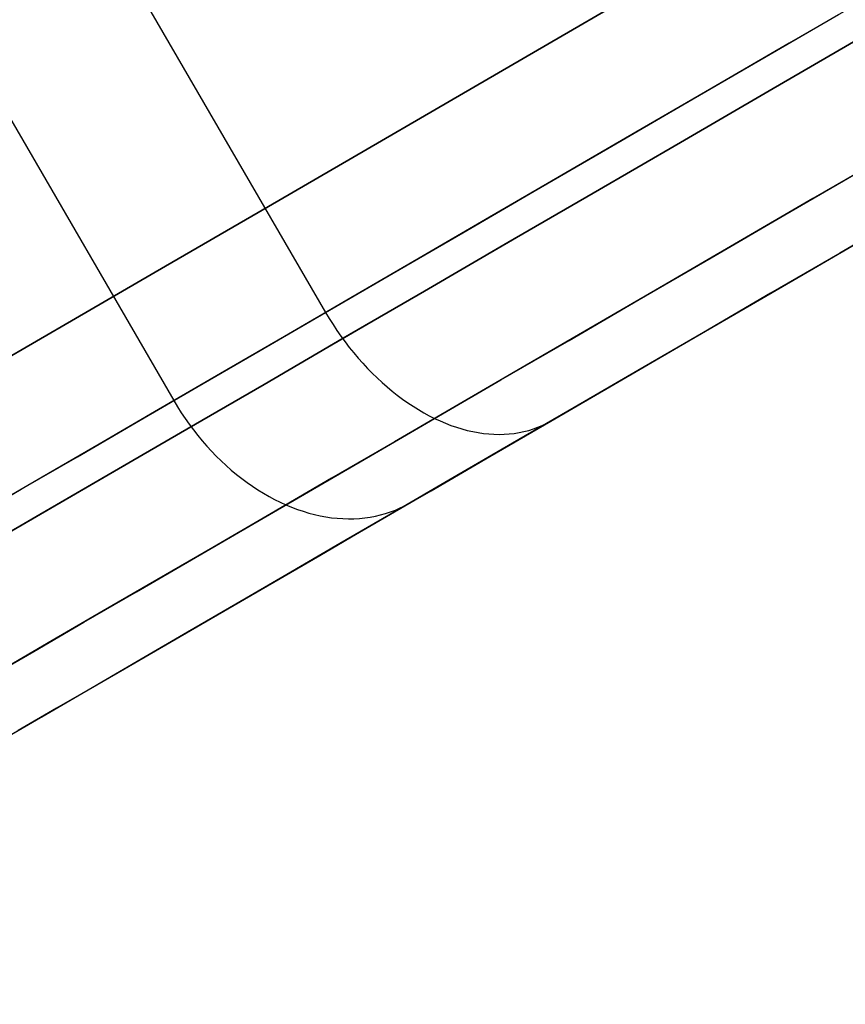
# Model space of a CAD drawing. Header units: millimetres. Extents: x -232 to 233, y -198 to 267.
# Tile 3 of 80: x -216 to -208, y -136 to -127. Entities that reach past the tile are written whole.
import ezdxf

# ---------------------------------------------------------------- set-up
doc = ezdxf.new("R2010")
doc.units = ezdxf.units.MM
doc.layers.add('Volume$Volume', color=7, linetype='Continuous', true_color=0x000000)

msp = doc.modelspace()

# ---------------------------------------------------------------- linework, layer by layer
at = {"layer": 'Volume$Volume'}
for p, q in [((-223.8163, -136.3753, 40.5502), (-167.6112, -103.7258, 40.5502)), ((-223.8163, -136.3753, 40.5502), (-167.6112, -103.7258, 40.5502)), ((-218.2959, -135.133, 40.5502), (-171.4251, -107.9058, 40.5502)), ((-218.2959, -135.133, 40.5502), (-171.4251, -107.9058, 40.5502)), ((-218.1336, -120.7014, 19.1412), (-212.911, -129.6919, 19.1412)), ((-218.1336, -120.7014, 19.1412), (-212.911, -129.6919, 19.1412)), ((-219.5999, -121.5531, 60.2635), (-214.3773, -130.5437, 60.2635)), ((-219.5999, -121.5531, 60.2635), (-214.3773, -130.5437, 60.2635)), ((-209.7948, -126.5365, 73.1134), (-210.764, -127.0995, 72.5581)), ((-210.764, -127.0995, 8.5423), (-209.7948, -126.5365, 7.987)), ((-209.7948, -126.5365, 73.1134), (-210.764, -127.0995, 72.5581)), ((-210.764, -127.0995, 8.5423), (-209.7948, -126.5365, 7.987)), ((-207.6672, -126.6458, 66.2536), (-208.4315, -127.0898, 65.7644)), ((-207.6672, -126.6458, 66.2536), (-208.4315, -127.0898, 65.7644)), ((-208.7147, -127.2543, 15.5276), (-207.956, -126.8136, 15.0269)), ((-208.7147, -127.2543, 15.5276), (-207.956, -126.8136, 15.0269)), ((-207.7498, -127.0422, 69.9185), (-208.6239, -127.55, 69.4178)), ((-208.6239, -127.55, 11.6827), (-207.7498, -127.0422, 11.1819)), ((-207.7498, -127.0422, 69.9185), (-208.6239, -127.55, 69.4178)), ((-208.6239, -127.55, 11.6827), (-207.7498, -127.0422, 11.1819)), ((-210.764, -127.0995, 72.5581), (-211.7159, -127.6525, 71.9643)), ((-211.7159, -127.6525, 9.1361), (-210.764, -127.0995, 8.5423)), ((-210.764, -127.0995, 72.5581), (-211.7159, -127.6525, 71.9643)), ((-211.7159, -127.6525, 9.1361), (-210.764, -127.0995, 8.5423)), ((-208.4315, -127.0898, 65.7644), (-209.1806, -127.525, 65.2448)), ((-208.4315, -127.0898, 65.7644), (-209.1806, -127.525, 65.2448)), ((-209.4579, -127.686, 16.0584), (-208.7147, -127.2543, 15.5276)), ((-209.4579, -127.686, 16.0584), (-208.7147, -127.2543, 15.5276)), ((-209.1806, -127.525, 65.2448), (-209.9137, -127.9508, 64.6955)), ((-209.1806, -127.525, 65.2448), (-209.9137, -127.9508, 64.6955)), ((-208.6239, -127.55, 69.4178), (-209.4825, -128.0488, 68.8822)), ((-209.4825, -128.0488, 12.2182), (-208.6239, -127.55, 11.6827)), ((-208.6239, -127.55, 69.4178), (-209.4825, -128.0488, 68.8822)), ((-209.4825, -128.0488, 12.2182), (-208.6239, -127.55, 11.6827)), ((-211.7159, -127.6525, 71.9643), (-212.6495, -128.1948, 71.3326)), ((-212.6495, -128.1948, 9.7678), (-211.7159, -127.6525, 9.1361)), ((-211.7159, -127.6525, 71.9643), (-212.6495, -128.1948, 71.3326)), ((-212.6495, -128.1948, 9.7678), (-211.7159, -127.6525, 9.1361)), ((-210.1847, -128.1082, 16.6188), (-209.4579, -127.686, 16.0584)), ((-210.1847, -128.1082, 16.6188), (-209.4579, -127.686, 16.0584)), ((-209.9137, -127.9508, 64.6955), (-210.6299, -128.3668, 64.1171)), ((-209.9137, -127.9508, 64.6955), (-210.6299, -128.3668, 64.1171)), ((-210.8943, -128.5204, 17.208), (-210.1847, -128.1082, 16.6188)), ((-210.8943, -128.5204, 17.208), (-210.1847, -128.1082, 16.6188)), ((-209.4825, -128.0488, 68.8822), (-210.3245, -128.5379, 68.3125)), ((-210.3245, -128.5379, 12.7879), (-209.4825, -128.0488, 12.2182)), ((-209.4825, -128.0488, 68.8822), (-210.3245, -128.5379, 68.3125)), ((-210.3245, -128.5379, 12.7879), (-209.4825, -128.0488, 12.2182)), ((-212.6495, -128.1948, 71.3326), (-213.5635, -128.7258, 70.6638)), ((-213.5635, -128.7258, 10.4366), (-212.6495, -128.1948, 9.7678)), ((-212.6495, -128.1948, 71.3326), (-213.5635, -128.7258, 70.6638)), ((-213.5635, -128.7258, 10.4366), (-212.6495, -128.1948, 9.7678)), ((-207.4682, -128.1657, 65.2569), (-208.2023, -128.5921, 64.7478)), ((-207.4682, -128.1657, 65.2569), (-208.2023, -128.5921, 64.7478)), ((-210.6299, -128.3668, 64.1171), (-211.3282, -128.7725, 63.5102)), ((-210.6299, -128.3668, 64.1171), (-211.3282, -128.7725, 63.5102)), ((-208.4739, -128.7499, 16.5514), (-207.7457, -128.3269, 16.0313)), ((-208.4739, -128.7499, 16.5514), (-207.7457, -128.3269, 16.0313)), ((-211.5857, -128.9221, 17.8253), (-210.8943, -128.5204, 17.208)), ((-211.5857, -128.9221, 17.8253), (-210.8943, -128.5204, 17.208)), ((-210.3245, -128.5379, 68.3125), (-211.1488, -129.0167, 67.7093)), ((-211.1488, -129.0167, 13.3911), (-210.3245, -128.5379, 12.7879)), ((-210.3245, -128.5379, 68.3125), (-211.1488, -129.0167, 67.7093)), ((-211.1488, -129.0167, 13.3911), (-210.3245, -128.5379, 12.7879)), ((-208.2023, -128.5921, 64.7478), (-208.9206, -129.0094, 64.2095)), ((-208.2023, -128.5921, 64.7478), (-208.9206, -129.0094, 64.2095)), ((-213.5635, -128.7258, 70.6638), (-214.4569, -129.2448, 69.9588)), ((-214.4569, -129.2448, 11.1417), (-213.5635, -128.7258, 10.4366)), ((-213.5635, -128.7258, 70.6638), (-214.4569, -129.2448, 69.9588)), ((-214.4569, -129.2448, 11.1417), (-213.5635, -128.7258, 10.4366)), ((-211.3282, -128.7725, 63.5102), (-212.008, -129.1674, 62.8758)), ((-211.3282, -128.7725, 63.5102), (-212.008, -129.1674, 62.8758)), ((-209.1861, -129.1637, 17.1005), (-208.4739, -128.7499, 16.5514)), ((-209.1861, -129.1637, 17.1005), (-208.4739, -128.7499, 16.5514)), ((-207.261, -128.7228, 63.5477), (-207.9437, -129.1194, 63.0362)), ((-207.261, -128.7228, 63.5477), (-207.9437, -129.1194, 63.0362)), ((-208.196, -129.266, 18.2634), (-207.5192, -128.8728, 17.7416)), ((-208.196, -129.266, 18.2634), (-207.5192, -128.8728, 17.7416)), ((-212.2583, -129.3128, 18.4699), (-211.5857, -128.9221, 17.8253)), ((-212.2583, -129.3128, 18.4699), (-211.5857, -128.9221, 17.8253)), ((-211.1488, -129.0167, 67.7093), (-211.9546, -129.4848, 67.0734)), ((-211.9546, -129.4848, 14.027), (-211.1488, -129.0167, 13.3911)), ((-211.1488, -129.0167, 67.7093), (-211.9546, -129.4848, 67.0734)), ((-211.9546, -129.4848, 14.027), (-211.1488, -129.0167, 13.3911)), ((-208.9206, -129.0094, 64.2095), (-209.6223, -129.417, 63.6427)), ((-208.9206, -129.0094, 64.2095), (-209.6223, -129.417, 63.6427)), ((-212.008, -129.1674, 62.8758), (-212.6682, -129.5509, 62.2144)), ((-212.008, -129.1674, 62.8758), (-212.6682, -129.5509, 62.2144)), ((-209.8814, -129.5675, 17.6778), (-209.1861, -129.1637, 17.1005)), ((-209.8814, -129.5675, 17.6778), (-209.1861, -129.1637, 17.1005)), ((-207.9437, -129.1194, 63.0362), (-208.6106, -129.5068, 62.4975)), ((-207.9437, -129.1194, 63.0362), (-208.6106, -129.5068, 62.4975)), ((-214.4569, -129.2448, 69.9588), (-215.3287, -129.7512, 69.2183)), ((-215.3287, -129.7512, 11.8822), (-214.4569, -129.2448, 11.1417)), ((-214.4569, -129.2448, 69.9588), (-215.3287, -129.7512, 69.2183)), ((-215.3287, -129.7512, 11.8822), (-214.4569, -129.2448, 11.1417)), ((-212.911, -129.6919, 19.1412), (-212.2583, -129.3128, 18.4699)), ((-212.911, -129.6919, 19.1412), (-212.2583, -129.3128, 18.4699)), ((-208.8568, -129.6498, 18.8121), (-208.196, -129.266, 18.2634)), ((-208.8568, -129.6498, 18.8121), (-208.196, -129.266, 18.2634)), ((-209.6223, -129.417, 63.6427), (-210.3066, -129.8146, 63.0481)), ((-209.6223, -129.417, 63.6427), (-210.3066, -129.8146, 63.0481)), ((-211.9546, -129.4848, 67.0734), (-212.7408, -129.9415, 66.4056)), ((-212.7408, -129.9415, 14.6948), (-211.9546, -129.4848, 14.027)), ((-211.9546, -129.4848, 67.0734), (-212.7408, -129.9415, 66.4056)), ((-212.7408, -129.9415, 14.6948), (-211.9546, -129.4848, 14.027)), ((-208.6106, -129.5068, 62.4975), (-209.261, -129.8846, 61.9324)), ((-208.6106, -129.5068, 62.4975), (-209.261, -129.8846, 61.9324)), ((-212.6682, -129.5509, 62.2144), (-213.3083, -129.9227, 61.5269)), ((-212.6682, -129.5509, 62.2144), (-213.3083, -129.9227, 61.5269)), ((-210.559, -129.9611, 18.2827), (-209.8814, -129.5675, 17.6778)), ((-210.559, -129.9611, 18.2827), (-209.8814, -129.5675, 17.6778)), ((-213.5433, -130.0592, 19.8383), (-212.911, -129.6919, 19.1412)), ((-213.5433, -130.0592, 19.8383), (-212.911, -129.6919, 19.1412)), ((-212.911, -129.6919, 19.1412), (-212.8761, -129.7506, 19.1421)), ((-212.911, -129.6919, 19.1412), (-212.8761, -129.7506, 19.1421)), ((-209.5008, -130.0239, 19.387), (-208.8568, -129.6498, 18.8121)), ((-209.5008, -130.0239, 19.387), (-208.8568, -129.6498, 18.8121)), ((-215.3287, -129.7512, 69.2183), (-216.1776, -130.2443, 68.4432)), ((-216.1776, -130.2443, 12.6572), (-215.3287, -129.7512, 11.8822)), ((-215.3287, -129.7512, 69.2183), (-216.1776, -130.2443, 68.4432)), ((-216.1776, -130.2443, 12.6572), (-215.3287, -129.7512, 11.8822)), ((-212.8761, -129.7506, 19.1421), (-212.8397, -129.8084, 19.1447)), ((-212.8761, -129.7506, 19.1421), (-212.8397, -129.8084, 19.1447)), ((-212.8397, -129.8084, 19.1447), (-212.8022, -129.8652, 19.1489)), ((-212.8397, -129.8084, 19.1447), (-212.8022, -129.8652, 19.1489)), ((-210.3066, -129.8146, 63.0481), (-210.9727, -130.2015, 62.4264)), ((-210.3066, -129.8146, 63.0481), (-210.9727, -130.2015, 62.4264)), ((-213.3083, -129.9227, 61.5269), (-213.9273, -130.2823, 60.8141)), ((-213.3083, -129.9227, 61.5269), (-213.9273, -130.2823, 60.8141)), ((-212.8022, -129.8652, 19.1489), (-212.7633, -129.9211, 19.1549)), ((-212.8022, -129.8652, 19.1489), (-212.7633, -129.9211, 19.1549)), ((-212.7633, -129.9211, 19.1549), (-212.7233, -129.9759, 19.1626)), ((-212.7633, -129.9211, 19.1549), (-212.7233, -129.9759, 19.1626)), ((-209.261, -129.8846, 61.9324), (-209.894, -130.2523, 61.3415)), ((-209.261, -129.8846, 61.9324), (-209.894, -130.2523, 61.3415)), ((-212.7408, -129.9415, 66.4056), (-213.5065, -130.3863, 65.7066)), ((-213.5065, -130.3863, 15.3939), (-212.7408, -129.9415, 14.6948)), ((-212.7408, -129.9415, 66.4056), (-213.5065, -130.3863, 65.7066)), ((-213.5065, -130.3863, 15.3939), (-212.7408, -129.9415, 14.6948)), ((-212.7233, -129.9759, 19.1626), (-212.6821, -130.0296, 19.172)), ((-212.7233, -129.9759, 19.1626), (-212.6821, -130.0296, 19.172)), ((-211.2179, -130.3439, 18.9144), (-210.559, -129.9611, 18.2827)), ((-211.2179, -130.3439, 18.9144), (-210.559, -129.9611, 18.2827)), ((-210.1271, -130.3877, 19.9873), (-209.5008, -130.0239, 19.387)), ((-210.1271, -130.3877, 19.9873), (-209.5008, -130.0239, 19.387)), ((-214.1542, -130.4141, 20.5603), (-213.5433, -130.0592, 19.8383)), ((-214.1542, -130.4141, 20.5603), (-213.5433, -130.0592, 19.8383)), ((-212.6821, -130.0296, 19.172), (-212.6399, -130.0821, 19.1831)), ((-212.6821, -130.0296, 19.172), (-212.6399, -130.0821, 19.1831)), ((-212.6399, -130.0821, 19.1831), (-212.5966, -130.1333, 19.1958)), ((-212.6399, -130.0821, 19.1831), (-212.5966, -130.1333, 19.1958)), ((-212.5966, -130.1333, 19.1958), (-212.5522, -130.1832, 19.2102)), ((-212.5966, -130.1333, 19.1958), (-212.5522, -130.1832, 19.2102)), ((-212.5522, -130.1832, 19.2102), (-212.507, -130.2318, 19.2262)), ((-212.5522, -130.1832, 19.2102), (-212.507, -130.2318, 19.2262)), ((-210.9727, -130.2015, 62.4264), (-211.6197, -130.5773, 61.7783)), ((-210.9727, -130.2015, 62.4264), (-211.6197, -130.5773, 61.7783)), ((-213.9273, -130.2823, 60.8141), (-214.5246, -130.6292, 60.0769)), ((-213.9273, -130.2823, 60.8141), (-214.5246, -130.6292, 60.0769)), ((-212.507, -130.2318, 19.2262), (-212.4608, -130.2789, 19.2438)), ((-212.507, -130.2318, 19.2262), (-212.4608, -130.2789, 19.2438)), ((-212.4608, -130.2789, 19.2438), (-212.4138, -130.3246, 19.263)), ((-212.4608, -130.2789, 19.2438), (-212.4138, -130.3246, 19.263)), ((-209.894, -130.2523, 61.3415), (-210.5089, -130.6095, 60.7256)), ((-209.894, -130.2523, 61.3415), (-210.5089, -130.6095, 60.7256)), ((-213.5065, -130.3863, 65.7066), (-214.2507, -130.8186, 64.9772)), ((-214.2507, -130.8186, 16.1232), (-213.5065, -130.3863, 15.3939)), ((-213.5065, -130.3863, 65.7066), (-214.2507, -130.8186, 64.9772)), ((-214.2507, -130.8186, 16.1232), (-213.5065, -130.3863, 15.3939)), ((-212.4138, -130.3246, 19.263), (-212.366, -130.3687, 19.2838)), ((-212.4138, -130.3246, 19.263), (-212.366, -130.3687, 19.2838)), ((-212.366, -130.3687, 19.2838), (-212.3175, -130.4113, 19.3062)), ((-212.366, -130.3687, 19.2838), (-212.3175, -130.4113, 19.3062)), ((-211.8576, -130.7155, 19.5721), (-211.2179, -130.3439, 18.9144)), ((-211.8576, -130.7155, 19.5721), (-211.2179, -130.3439, 18.9144)), ((-210.735, -130.7408, 20.6125), (-210.1271, -130.3877, 19.9873)), ((-210.735, -130.7408, 20.6125), (-210.1271, -130.3877, 19.9873)), ((-214.7431, -130.7562, 21.3065), (-214.1542, -130.4141, 20.5603)), ((-214.7431, -130.7562, 21.3065), (-214.1542, -130.4141, 20.5603)), ((-212.3175, -130.4113, 19.3062), (-212.2683, -130.4522, 19.33)), ((-212.3175, -130.4113, 19.3062), (-212.2683, -130.4522, 19.33)), ((-212.2683, -130.4522, 19.33), (-212.2185, -130.4914, 19.3554)), ((-212.2683, -130.4522, 19.33), (-212.2185, -130.4914, 19.3554)), ((-212.2185, -130.4914, 19.3554), (-212.1682, -130.529, 19.3822)), ((-212.2185, -130.4914, 19.3554), (-212.1682, -130.529, 19.3822)), ((-214.3773, -130.5437, 60.2635), (-214.3423, -130.6023, 60.2627)), ((-214.3773, -130.5437, 60.2635), (-214.3423, -130.6023, 60.2627)), ((-211.6197, -130.5773, 61.7783), (-212.2468, -130.9416, 61.1047)), ((-211.6197, -130.5773, 61.7783), (-212.2468, -130.9416, 61.1047)), ((-212.1682, -130.529, 19.3822), (-212.1173, -130.5647, 19.4105)), ((-212.1682, -130.529, 19.3822), (-212.1173, -130.5647, 19.4105)), ((-212.1173, -130.5647, 19.4105), (-212.066, -130.5986, 19.4402)), ((-212.1173, -130.5647, 19.4105), (-212.066, -130.5986, 19.4402)), ((-214.5246, -130.6292, 60.0769), (-215.0993, -130.9631, 59.3162)), ((-214.5246, -130.6292, 60.0769), (-215.0993, -130.9631, 59.3162)), ((-214.3423, -130.6023, 60.2627), (-214.3058, -130.66, 60.2603)), ((-214.3423, -130.6023, 60.2627), (-214.3058, -130.66, 60.2603)), ((-214.3058, -130.66, 60.2603), (-214.2679, -130.7167, 60.2564)), ((-214.3058, -130.66, 60.2603), (-214.2679, -130.7167, 60.2564)), ((-212.066, -130.5986, 19.4402), (-212.0143, -130.6307, 19.4712)), ((-212.066, -130.5986, 19.4402), (-212.0143, -130.6307, 19.4712)), ((-212.0143, -130.6307, 19.4712), (-211.9623, -130.6609, 19.5036)), ((-212.0143, -130.6307, 19.4712), (-211.9623, -130.6609, 19.5036)), ((-211.9623, -130.6609, 19.5036), (-211.91, -130.6892, 19.5372)), ((-211.9623, -130.6609, 19.5036), (-211.91, -130.6892, 19.5372)), ((-211.91, -130.6892, 19.5372), (-211.8576, -130.7155, 19.5721)), ((-211.91, -130.6892, 19.5372), (-211.8576, -130.7155, 19.5721)), ((-210.5089, -130.6095, 60.7256), (-211.1049, -130.9557, 60.0853)), ((-210.5089, -130.6095, 60.7256), (-211.1049, -130.9557, 60.0853)), ((-215.3092, -131.0851, 22.0758), (-214.7431, -130.7562, 21.3065)), ((-215.3092, -131.0851, 22.0758), (-214.7431, -130.7562, 21.3065)), ((-214.2679, -130.7167, 60.2564), (-214.2287, -130.7723, 60.2508)), ((-214.2679, -130.7167, 60.2564), (-214.2287, -130.7723, 60.2508)), ((-214.2287, -130.7723, 60.2508), (-214.1881, -130.8268, 60.2438)), ((-214.2287, -130.7723, 60.2508), (-214.1881, -130.8268, 60.2438)), ((-212.4771, -131.0754, 20.2552), (-211.8576, -130.7155, 19.5721)), ((-212.4771, -131.0754, 20.2552), (-211.8576, -130.7155, 19.5721)), ((-211.8576, -130.7155, 19.5721), (-211.805, -130.7398, 19.6083)), ((-211.8576, -130.7155, 19.5721), (-211.805, -130.7398, 19.6083)), ((-211.805, -130.7398, 19.6083), (-211.7523, -130.7621, 19.6456)), ((-211.805, -130.7398, 19.6083), (-211.7523, -130.7621, 19.6456)), ((-211.7523, -130.7621, 19.6456), (-211.6996, -130.7824, 19.684)), ((-211.7523, -130.7621, 19.6456), (-211.6996, -130.7824, 19.684)), ((-211.6996, -130.7824, 19.684), (-211.647, -130.8006, 19.7235)), ((-211.6996, -130.7824, 19.684), (-211.647, -130.8006, 19.7235)), ((-211.3238, -131.0829, 21.2617), (-210.735, -130.7408, 20.6125)), ((-211.3238, -131.0829, 21.2617), (-210.735, -130.7408, 20.6125)), ((-210.8601, -130.8014, 20.462), (-210.8173, -130.7832, 20.5121)), ((-210.8601, -130.8014, 20.462), (-210.8173, -130.7832, 20.5121)), ((-210.8173, -130.7832, 20.5121), (-210.7756, -130.7631, 20.5623)), ((-210.8173, -130.7832, 20.5121), (-210.7756, -130.7631, 20.5623)), ((-210.7756, -130.7631, 20.5623), (-210.735, -130.7408, 20.6125)), ((-210.7756, -130.7631, 20.5623), (-210.735, -130.7408, 20.6125)), ((-214.2507, -130.8186, 64.9772), (-214.9726, -131.238, 64.2185)), ((-214.9726, -131.238, 16.8819), (-214.2507, -130.8186, 16.1232)), ((-214.2507, -130.8186, 64.9772), (-214.9726, -131.238, 64.2185)), ((-214.9726, -131.238, 16.8819), (-214.2507, -130.8186, 16.1232)), ((-214.1881, -130.8268, 60.2438), (-214.1463, -130.8801, 60.2351)), ((-214.1881, -130.8268, 60.2438), (-214.1463, -130.8801, 60.2351)), ((-211.647, -130.8006, 19.7235), (-211.5944, -130.8167, 19.764)), ((-211.647, -130.8006, 19.7235), (-211.5944, -130.8167, 19.764)), ((-211.5944, -130.8167, 19.764), (-211.542, -130.8308, 19.8056)), ((-211.5944, -130.8167, 19.764), (-211.542, -130.8308, 19.8056)), ((-211.542, -130.8308, 19.8056), (-211.4899, -130.8426, 19.848)), ((-211.542, -130.8308, 19.8056), (-211.4899, -130.8426, 19.848)), ((-211.4899, -130.8426, 19.848), (-211.4381, -130.8524, 19.8914)), ((-211.4899, -130.8426, 19.848), (-211.4381, -130.8524, 19.8914)), ((-211.4381, -130.8524, 19.8914), (-211.3866, -130.86, 19.9356)), ((-211.4381, -130.8524, 19.8914), (-211.3866, -130.86, 19.9356)), ((-211.3866, -130.86, 19.9356), (-211.3355, -130.8655, 19.9806)), ((-211.3866, -130.86, 19.9356), (-211.3355, -130.8655, 19.9806)), ((-211.3355, -130.8655, 19.9806), (-211.2849, -130.8688, 20.0263)), ((-211.3355, -130.8655, 19.9806), (-211.2849, -130.8688, 20.0263)), ((-211.2849, -130.8688, 20.0263), (-211.2348, -130.8699, 20.0728)), ((-211.2849, -130.8688, 20.0263), (-211.2348, -130.8699, 20.0728)), ((-211.2348, -130.8699, 20.0728), (-211.1853, -130.8689, 20.1198)), ((-211.2348, -130.8699, 20.0728), (-211.1853, -130.8689, 20.1198)), ((-211.1853, -130.8689, 20.1198), (-211.1364, -130.8657, 20.1674)), ((-211.1853, -130.8689, 20.1198), (-211.1364, -130.8657, 20.1674)), ((-211.1364, -130.8657, 20.1674), (-211.0883, -130.8603, 20.2156)), ((-211.1364, -130.8657, 20.1674), (-211.0883, -130.8603, 20.2156)), ((-211.0883, -130.8603, 20.2156), (-211.0409, -130.8528, 20.2642)), ((-211.0883, -130.8603, 20.2156), (-211.0409, -130.8528, 20.2642)), ((-211.0409, -130.8528, 20.2642), (-210.9943, -130.8431, 20.3132)), ((-211.0409, -130.8528, 20.2642), (-210.9943, -130.8431, 20.3132)), ((-210.9943, -130.8431, 20.3132), (-210.9486, -130.8313, 20.3625)), ((-210.9943, -130.8431, 20.3132), (-210.9486, -130.8313, 20.3625)), ((-210.9486, -130.8313, 20.3625), (-210.9039, -130.8174, 20.4122)), ((-210.9486, -130.8313, 20.3625), (-210.9039, -130.8174, 20.4122)), ((-210.9039, -130.8174, 20.4122), (-210.8601, -130.8014, 20.462)), ((-210.9039, -130.8174, 20.4122), (-210.8601, -130.8014, 20.462)), ((-215.0993, -130.9631, 59.3162), (-215.6509, -131.2835, 58.5329)), ((-215.0993, -130.9631, 59.3162), (-215.6509, -131.2835, 58.5329)), ((-214.1463, -130.8801, 60.2351), (-214.1033, -130.9322, 60.2249)), ((-214.1463, -130.8801, 60.2351), (-214.1033, -130.9322, 60.2249)), ((-214.1033, -130.9322, 60.2249), (-214.0591, -130.9829, 60.2132)), ((-214.1033, -130.9322, 60.2249), (-214.0591, -130.9829, 60.2132)), ((-212.2468, -130.9416, 61.1047), (-212.8534, -131.294, 60.4062)), ((-212.2468, -130.9416, 61.1047), (-212.8534, -131.294, 60.4062)), ((-211.1049, -130.9557, 60.0853), (-211.6814, -131.2906, 59.4215)), ((-211.1049, -130.9557, 60.0853), (-211.6814, -131.2906, 59.4215)), ((-214.0591, -130.9829, 60.2132), (-214.0138, -131.0322, 60.2)), ((-214.0591, -130.9829, 60.2132), (-214.0138, -131.0322, 60.2)), ((-214.0138, -131.0322, 60.2), (-213.9674, -131.0802, 60.1852)), ((-214.0138, -131.0322, 60.2), (-213.9674, -131.0802, 60.1852)), ((-215.8519, -131.4003, 22.8673), (-215.3092, -131.0851, 22.0758)), ((-215.8519, -131.4003, 22.8673), (-215.3092, -131.0851, 22.0758)), ((-213.9674, -131.0802, 60.1852), (-213.9201, -131.1266, 60.169)), ((-213.9674, -131.0802, 60.1852), (-213.9201, -131.1266, 60.169)), ((-213.9201, -131.1266, 60.169), (-213.8718, -131.1715, 60.1513)), ((-213.9201, -131.1266, 60.169), (-213.8718, -131.1715, 60.1513)), ((-213.0757, -131.4231, 20.9627), (-212.4771, -131.0754, 20.2552)), ((-213.0757, -131.4231, 20.9627), (-212.4771, -131.0754, 20.2552)), ((-211.8927, -131.4134, 21.9341), (-211.3238, -131.0829, 21.2617)), ((-211.8927, -131.4134, 21.9341), (-211.3238, -131.0829, 21.2617)), ((-214.9726, -131.238, 64.2185), (-215.6713, -131.6438, 63.4312)), ((-215.6713, -131.6438, 17.6692), (-214.9726, -131.238, 16.8819)), ((-214.9726, -131.238, 64.2185), (-215.6713, -131.6438, 63.4312)), ((-215.6713, -131.6438, 17.6692), (-214.9726, -131.238, 16.8819)), ((-213.8718, -131.1715, 60.1513), (-213.8226, -131.2148, 60.1322)), ((-213.8718, -131.1715, 60.1513), (-213.8226, -131.2148, 60.1322)), ((-213.8226, -131.2148, 60.1322), (-213.7725, -131.2565, 60.1116)), ((-213.8226, -131.2148, 60.1322), (-213.7725, -131.2565, 60.1116)), ((-213.7725, -131.2565, 60.1116), (-213.7217, -131.2964, 60.0896)), ((-213.7725, -131.2565, 60.1116), (-213.7217, -131.2964, 60.0896)), ((-215.6509, -131.2835, 58.5329), (-216.1787, -131.5901, 57.7279)), ((-215.6509, -131.2835, 58.5329), (-216.1787, -131.5901, 57.7279)), ((-213.7217, -131.2964, 60.0896), (-213.6701, -131.3347, 60.0662)), ((-213.7217, -131.2964, 60.0896), (-213.6701, -131.3347, 60.0662)), ((-213.6701, -131.3347, 60.0662), (-213.6179, -131.3711, 60.0415)), ((-213.6701, -131.3347, 60.0662), (-213.6179, -131.3711, 60.0415)), ((-212.8534, -131.294, 60.4062), (-213.4386, -131.6339, 59.6839)), ((-212.8534, -131.294, 60.4062), (-213.4386, -131.6339, 59.6839)), ((-211.6814, -131.2906, 59.4215), (-212.2376, -131.6137, 58.735)), ((-211.6814, -131.2906, 59.4215), (-212.2376, -131.6137, 58.735)), ((-216.3706, -131.7016, 23.6802), (-215.8519, -131.4003, 22.8673)), ((-216.3706, -131.7016, 23.6802), (-215.8519, -131.4003, 22.8673)), ((-213.6527, -131.7583, 21.6938), (-213.0757, -131.4231, 20.9627)), ((-213.6527, -131.7583, 21.6938), (-213.0757, -131.4231, 20.9627)), ((-213.6179, -131.3711, 60.0415), (-213.5651, -131.4057, 60.0155)), ((-213.6179, -131.3711, 60.0415), (-213.5651, -131.4057, 60.0155)), ((-213.5651, -131.4057, 60.0155), (-213.5118, -131.4385, 59.9882)), ((-213.5651, -131.4057, 60.0155), (-213.5118, -131.4385, 59.9882)), ((-213.5118, -131.4385, 59.9882), (-213.458, -131.4693, 59.9596)), ((-213.5118, -131.4385, 59.9882), (-213.458, -131.4693, 59.9596)), ((-212.4411, -131.7319, 22.6289), (-211.8927, -131.4134, 21.9341)), ((-212.4411, -131.7319, 22.6289), (-211.8927, -131.4134, 21.9341)), ((-213.458, -131.4693, 59.9596), (-213.4038, -131.4983, 59.9298)), ((-213.458, -131.4693, 59.9596), (-213.4038, -131.4983, 59.9298)), ((-213.4038, -131.4983, 59.9298), (-213.3492, -131.5252, 59.8988)), ((-213.4038, -131.4983, 59.9298), (-213.3492, -131.5252, 59.8988)), ((-213.3492, -131.5252, 59.8988), (-213.2943, -131.5501, 59.8667)), ((-213.3492, -131.5252, 59.8988), (-213.2943, -131.5501, 59.8667)), ((-212.1445, -131.5583, 58.955), (-212.1005, -131.5341, 58.9087)), ((-212.1445, -131.5583, 58.955), (-212.1005, -131.5341, 58.9087)), ((-213.4386, -131.6339, 59.6839), (-214.0018, -131.9611, 58.9385)), ((-213.4386, -131.6339, 59.6839), (-214.0018, -131.9611, 58.9385)), ((-213.2943, -131.5501, 59.8667), (-213.2393, -131.573, 59.8334)), ((-213.2943, -131.5501, 59.8667), (-213.2393, -131.573, 59.8334)), ((-213.2393, -131.573, 59.8334), (-213.184, -131.5938, 59.7991)), ((-213.2393, -131.573, 59.8334), (-213.184, -131.5938, 59.7991)), ((-213.184, -131.5938, 59.7991), (-213.1287, -131.6126, 59.7637)), ((-213.184, -131.5938, 59.7991), (-213.1287, -131.6126, 59.7637)), ((-213.1287, -131.6126, 59.7637), (-213.0734, -131.6292, 59.7273)), ((-213.1287, -131.6126, 59.7637), (-213.0734, -131.6292, 59.7273)), ((-213.0734, -131.6292, 59.7273), (-213.018, -131.6437, 59.69)), ((-213.0734, -131.6292, 59.7273), (-213.018, -131.6437, 59.69)), ((-212.2376, -131.6137, 58.735), (-212.7729, -131.9247, 58.0266)), ((-212.2376, -131.6137, 58.735), (-212.7729, -131.9247, 58.0266)), ((-212.3804, -131.6483, 59.1844), (-212.3313, -131.6345, 59.1389)), ((-212.3804, -131.6483, 59.1844), (-212.3313, -131.6345, 59.1389)), ((-212.3313, -131.6345, 59.1389), (-212.2831, -131.6186, 59.0932)), ((-212.3313, -131.6345, 59.1389), (-212.2831, -131.6186, 59.0932)), ((-212.2831, -131.6186, 59.0932), (-212.2359, -131.6006, 59.0473)), ((-212.2831, -131.6186, 59.0932), (-212.2359, -131.6006, 59.0473)), ((-212.2359, -131.6006, 59.0473), (-212.1897, -131.5805, 59.0012)), ((-212.2359, -131.6006, 59.0473), (-212.1897, -131.5805, 59.0012)), ((-212.1897, -131.5805, 59.0012), (-212.1445, -131.5583, 58.955)), ((-212.1897, -131.5805, 59.0012), (-212.1445, -131.5583, 58.955)), ((-215.6713, -131.6438, 63.4312), (-216.346, -132.0357, 62.6164)), ((-216.346, -132.0357, 18.484), (-215.6713, -131.6438, 17.6692)), ((-215.6713, -131.6438, 63.4312), (-216.346, -132.0357, 62.6164)), ((-216.346, -132.0357, 18.484), (-215.6713, -131.6438, 17.6692)), ((-213.018, -131.6437, 59.69), (-212.9628, -131.6561, 59.6517)), ((-213.018, -131.6437, 59.69), (-212.9628, -131.6561, 59.6517)), ((-212.9684, -132.0382, 23.3454), (-212.4411, -131.7319, 22.6289)), ((-212.9684, -132.0382, 23.3454), (-212.4411, -131.7319, 22.6289)), ((-212.9628, -131.6561, 59.6517), (-212.9078, -131.6663, 59.6126)), ((-212.9628, -131.6561, 59.6517), (-212.9078, -131.6663, 59.6126)), ((-212.9078, -131.6663, 59.6126), (-212.853, -131.6743, 59.5727)), ((-212.9078, -131.6663, 59.6126), (-212.853, -131.6743, 59.5727)), ((-212.853, -131.6743, 59.5727), (-212.7984, -131.6802, 59.532)), ((-212.853, -131.6743, 59.5727), (-212.7984, -131.6802, 59.532)), ((-212.7984, -131.6802, 59.532), (-212.7443, -131.6838, 59.4906)), ((-212.7984, -131.6802, 59.532), (-212.7443, -131.6838, 59.4906)), ((-212.7443, -131.6838, 59.4906), (-212.6905, -131.6853, 59.4485)), ((-212.7443, -131.6838, 59.4906), (-212.6905, -131.6853, 59.4485)), ((-212.6905, -131.6853, 59.4485), (-212.6373, -131.6846, 59.4057)), ((-212.6905, -131.6853, 59.4485), (-212.6373, -131.6846, 59.4057)), ((-212.6373, -131.6846, 59.4057), (-212.5846, -131.6817, 59.3624)), ((-212.6373, -131.6846, 59.4057), (-212.5846, -131.6817, 59.3624)), ((-212.5846, -131.6817, 59.3624), (-212.5324, -131.6766, 59.3186)), ((-212.5846, -131.6817, 59.3624), (-212.5324, -131.6766, 59.3186)), ((-212.5324, -131.6766, 59.3186), (-212.481, -131.6693, 59.2742)), ((-212.5324, -131.6766, 59.3186), (-212.481, -131.6693, 59.2742)), ((-212.481, -131.6693, 59.2742), (-212.4303, -131.6599, 59.2295)), ((-212.481, -131.6693, 59.2742), (-212.4303, -131.6599, 59.2295)), ((-212.4303, -131.6599, 59.2295), (-212.3804, -131.6483, 59.1844)), ((-212.4303, -131.6599, 59.2295), (-212.3804, -131.6483, 59.1844)), ((-214.2075, -132.0806, 22.4476), (-213.6527, -131.7583, 21.6938)), ((-214.2075, -132.0806, 22.4476), (-213.6527, -131.7583, 21.6938)), ((-212.7729, -131.9247, 58.0266), (-213.2866, -132.2231, 57.2971)), ((-212.7729, -131.9247, 58.0266), (-213.2866, -132.2231, 57.2971)), ((-214.0018, -131.9611, 58.9385), (-214.5423, -132.2751, 58.1709)), ((-214.0018, -131.9611, 58.9385), (-214.5423, -132.2751, 58.1709)), ((-214.7393, -132.3895, 23.2233), (-214.2075, -132.0806, 22.4476)), ((-214.7393, -132.3895, 23.2233), (-214.2075, -132.0806, 22.4476)), ((-213.4738, -132.3318, 24.0826), (-212.9684, -132.0382, 23.3454)), ((-213.4738, -132.3318, 24.0826), (-212.9684, -132.0382, 23.3454)), ((-214.5423, -132.2751, 58.1709), (-215.0594, -132.5755, 57.3821)), ((-214.5423, -132.2751, 58.1709), (-215.0594, -132.5755, 57.3821)), ((-213.2866, -132.2231, 57.2971), (-213.7781, -132.5086, 56.5474)), ((-213.2866, -132.2231, 57.2971), (-213.7781, -132.5086, 56.5474)), ((-215.2475, -132.6847, 24.0198), (-214.7393, -132.3895, 23.2233)), ((-215.2475, -132.6847, 24.0198), (-214.7393, -132.3895, 23.2233)), ((-213.9568, -132.6124, 24.8396), (-213.4738, -132.3318, 24.0826)), ((-213.9568, -132.6124, 24.8396), (-213.4738, -132.3318, 24.0826)), ((-215.0594, -132.5755, 57.3821), (-215.5526, -132.8619, 56.5731)), ((-215.0594, -132.5755, 57.3821), (-215.5526, -132.8619, 56.5731)), ((-213.7781, -132.5086, 56.5474), (-214.2468, -132.7808, 55.7785)), ((-213.7781, -132.5086, 56.5474), (-214.2468, -132.7808, 55.7785)), ((-215.7315, -132.9658, 24.8362), (-215.2475, -132.6847, 24.0198)), ((-215.7315, -132.9658, 24.8362), (-215.2475, -132.6847, 24.0198)), ((-214.4168, -132.8796, 25.6155), (-213.9568, -132.6124, 24.8396)), ((-214.4168, -132.8796, 25.6155), (-213.9568, -132.6124, 24.8396)), ((-214.2468, -132.7808, 55.7785), (-214.6921, -133.0395, 54.9912)), ((-214.2468, -132.7808, 55.7785), (-214.6921, -133.0395, 54.9912)), ((-215.5526, -132.8619, 56.5731), (-216.0211, -133.1341, 55.7447)), ((-215.5526, -132.8619, 56.5731), (-216.0211, -133.1341, 55.7447)), ((-216.1907, -133.2326, 25.6716), (-215.7315, -132.9658, 24.8362)), ((-216.1907, -133.2326, 25.6716), (-215.7315, -132.9658, 24.8362)), ((-214.8532, -133.1331, 26.4095), (-214.4168, -132.8796, 25.6155)), ((-214.8532, -133.1331, 26.4095), (-214.4168, -132.8796, 25.6155)), ((-214.6921, -133.0395, 54.9912), (-215.1135, -133.2843, 54.1865)), ((-214.6921, -133.0395, 54.9912), (-215.1135, -133.2843, 54.1865)), ((-215.2655, -133.3726, 27.2204), (-214.8532, -133.1331, 26.4095)), ((-215.2655, -133.3726, 27.2204), (-214.8532, -133.1331, 26.4095)), ((-215.1135, -133.2843, 54.1865), (-215.5106, -133.515, 53.3654)), ((-215.1135, -133.2843, 54.1865), (-215.5106, -133.515, 53.3654)), ((-215.6533, -133.5979, 28.0475), (-215.2655, -133.3726, 27.2204)), ((-215.6533, -133.5979, 28.0475), (-215.2655, -133.3726, 27.2204)), ((-215.5106, -133.515, 53.3654), (-215.8827, -133.7311, 52.5288)), ((-215.5106, -133.515, 53.3654), (-215.8827, -133.7311, 52.5288)), ((-216.016, -133.8085, 28.8896), (-215.6533, -133.5979, 28.0475)), ((-216.016, -133.8085, 28.8896), (-215.6533, -133.5979, 28.0475))]:
    msp.add_line(p, q, dxfattribs=at)

doc.saveas('drawing.dxf')
